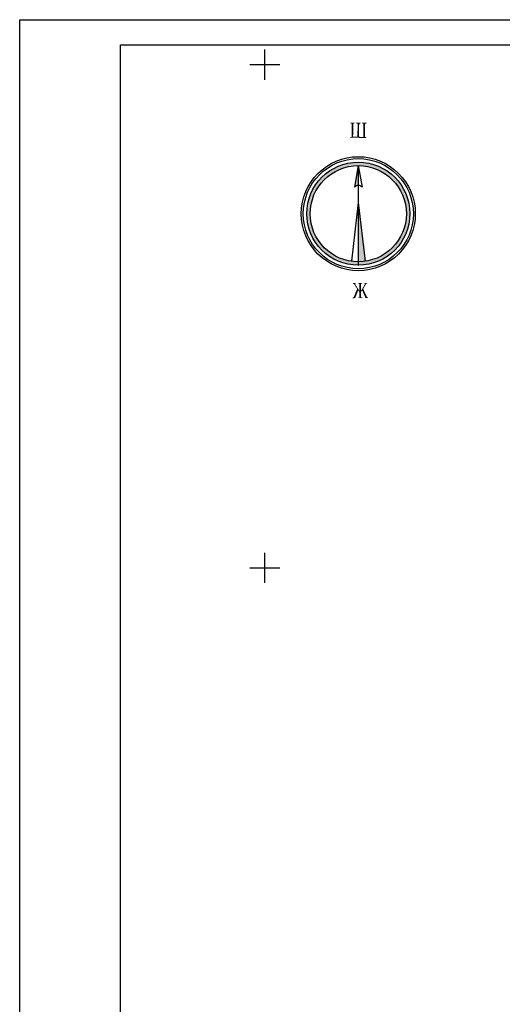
# Model space of a CAD drawing. Extents: x 59851 to 60691, y 39812 to 40109.
# Tile 2 of 10: x 59851 to 59947, y 39913 to 40109. Entities that reach past the tile are written whole.
import ezdxf

# ---------------------------------------------------------------- set-up
doc = ezdxf.new("R2010")
doc.units = 0
doc.header["$MEASUREMENT"] = 0
doc.linetypes.add('CONTI', pattern=[0])
doc.layers.add('NAD_M0', color=7, linetype='CONTI')
doc.layers.add('SETKR', color=2, linetype='CONTI')
doc.styles.add('tiyms', font='times.ttf')

# ---------------------------------------------------------------- blocks, each defined once
blk = doc.blocks.new('ggg')
at = {"linetype": 'Continuous'}
h = blk.add_hatch(color=256, dxfattribs=at)
h.paths.add_polyline_path([(132.93, 250.15, 1), (131.57, 270.59, 1)])
h.paths.add_polyline_path([(131.61, 269.91, -1), (132.89, 250.83, -1)], flags=16)
for points in [[(131.5, 265.66, -0.211016), (132.25, 265.99), (132.25, 269.93)], [(132.25, 262.63), (132.25, 250.81, 0.03579), (133.61, 250.91)]]:
    blk.add_hatch(color=256, dxfattribs=at).paths.add_polyline_path(points)
for p, q in [((132.25, 269.93), (131.5, 265.66)), ((132.25, 262.63), (133.61, 250.91))]:
    blk.add_line(p, q, dxfattribs=at)
at = {"color": 250, "linetype": 'Continuous'}
for p, q in [((132.25, 269.93), (133, 265.66)), ((132.25, 262.63), (130.89, 250.91))]:
    blk.add_line(p, q, dxfattribs=at)
blk.add_line((132.25, 269.93), (132.25, 250.06))
for radius in [11.33, 10.94, 10.24, 9.56]:
    blk.add_circle((132.25, 260.37), radius, dxfattribs=at)
at = {"linetype": 'Continuous'}
blk.add_arc((132.25, 264.97), 1.01, 89.9999, 137.6619, dxfattribs=at)
at = {"color": 250, "linetype": 'Continuous'}
blk.add_arc((132.25, 264.97), 1.01, 42.3379, 89.9999, dxfattribs=at)
at = {"layer": 'NAD_M0', "style": 'tiyms', "width": 0.75}
for s, rotation, p in [('Ш', 359.3444, (130.52, 275.47)), ('Ж', 0.9328, (131.13, 243.58))]:
    blk.add_text(s, height=3, rotation=rotation, dxfattribs=at).set_placement(p)
blk = doc.blocks.new('BL_333')
at = {"color": 0}
for p, q in [((0, -3), (0, 3)), ((-3, 0), (3, 0))]:
    blk.add_line(p, q, dxfattribs=at)

msp = doc.modelspace()

# ---------------------------------------------------------------- linework, layer by layer
at = {"linetype": 'ByBlock'}
msp.add_lwpolyline([(59851.3, 40108.93), (60271.3, 40108.93), (60271.3, 39811.93), (59851.3, 39811.93), (59851.3, 40108.93), (59851.3, 40108.93)], dxfattribs=at)
msp.add_lwpolyline([(59871.3, 40103.93), (60266.3, 40103.93), (60266.3, 39816.93), (59871.3, 39816.93)], close=True, dxfattribs=at)

# ---------------------------------------------------------------- block references
at = {"color": 0, "linetype": 'Continuous'}
msp.add_blockref('ggg', (59786.33, 39810), dxfattribs=at)
at = {"layer": 'SETKR', "color": 32}
for p in [(59900, 40100), (59900, 40000)]:
    msp.add_blockref('BL_333', p, dxfattribs=at)

doc.saveas('drawing.dxf')
